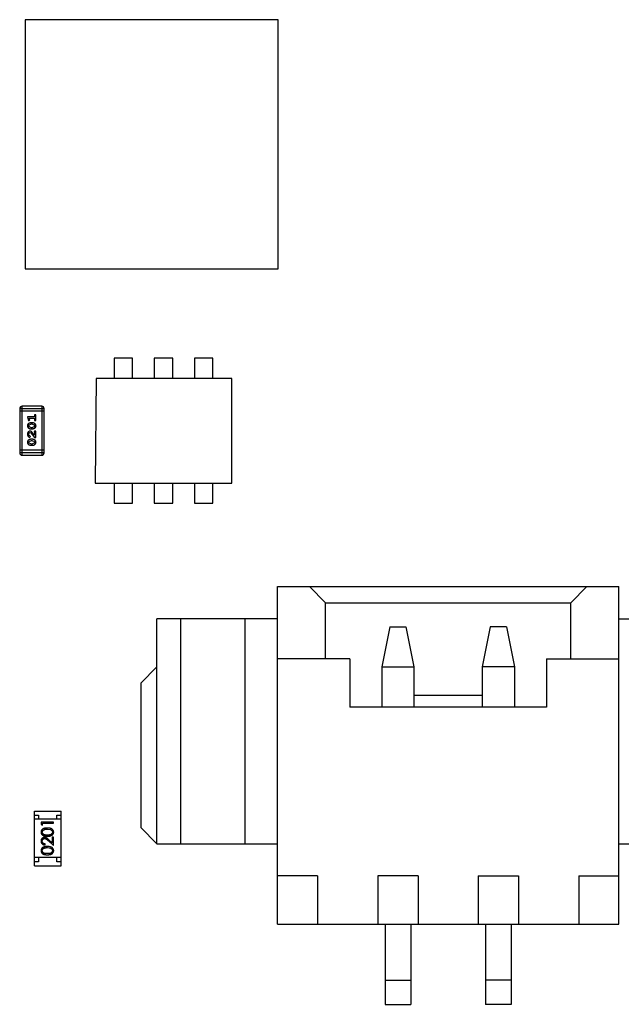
# Model space of a CAD drawing. Header units: millimetres. Extents: x -1 to 131, y 28 to 92.
# Tile 23 of 41: x 115 to 122, y 36 to 49. Entities that reach past the tile are written whole.
import ezdxf

# ---------------------------------------------------------------- set-up
doc = ezdxf.new("R2010")
doc.units = ezdxf.units.MM
doc.header["$LTSCALE"] = 1.21
doc.header["$MEASUREMENT"] = 0
doc.layers.get('0').update_dxf_attribs({"linetype": 'CONTINUOUS'})

msp = doc.modelspace()

# ---------------------------------------------------------------- linework, layer by layer
at = {"color": 7, "linetype": 'Continuous'}
for p, q in [((117.842, 48.675), (114.692, 48.675)), ((114.692, 48.675), (114.692, 45.575)), ((117.842, 45.575), (117.842, 48.675)), ((114.692, 45.575), (117.842, 45.575)), ((116.03, 44.462), (115.8, 44.462)), ((115.8, 44.462), (115.8, 44.207)), ((116.03, 44.207), (116.03, 44.462)), ((116.53, 44.462), (116.3, 44.462)), ((116.3, 44.462), (116.3, 44.207)), ((116.53, 44.207), (116.53, 44.462)), ((117.03, 44.462), (116.8, 44.462)), ((116.8, 44.462), (116.8, 44.207)), ((117.03, 44.207), (117.03, 44.462)), ((115.577, 44.207), (115.565, 42.907)), ((117.265, 44.207), (115.577, 44.207)), ((117.265, 42.907), (117.265, 44.207)), ((114.626, 43.833), (114.931, 43.833)), ((114.626, 43.833), (114.626, 43.284)), ((114.931, 43.802), (114.626, 43.802)), ((114.9, 43.863), (114.656, 43.863)), ((114.656, 43.254), (114.656, 43.863)), ((114.9, 43.863), (114.9, 43.254)), ((114.931, 43.284), (114.931, 43.833)), ((114.81, 43.73), (114.722, 43.73)), ((114.722, 43.73), (114.731, 43.693)), ((114.741, 43.684), (114.75, 43.692)), ((114.744, 43.631), (114.766, 43.639)), ((114.745, 43.713), (114.81, 43.713)), ((114.749, 43.698), (114.745, 43.713)), ((114.75, 43.692), (114.749, 43.698)), ((114.784, 43.656), (114.766, 43.656)), ((114.784, 43.639), (114.766, 43.639)), ((114.784, 43.639), (114.805, 43.631)), ((114.81, 43.747), (114.81, 43.73)), ((114.81, 43.713), (114.81, 43.695)), ((114.827, 43.695), (114.827, 43.747)), ((114.739, 43.619), (114.744, 43.631)), ((114.745, 43.607), (114.739, 43.619)), ((114.744, 43.5), (114.739, 43.515)), ((114.766, 43.599), (114.745, 43.607)), ((114.753, 43.535), (114.763, 43.53)), ((114.763, 43.53), (114.808, 43.475)), ((114.766, 43.599), (114.784, 43.599)), ((114.766, 43.582), (114.784, 43.582)), ((114.81, 43.502), (114.783, 43.535)), ((114.806, 43.607), (114.784, 43.599)), ((114.805, 43.631), (114.811, 43.619)), ((114.811, 43.619), (114.806, 43.607)), ((114.806, 43.544), (114.81, 43.538)), ((114.81, 43.538), (114.81, 43.502)), ((114.827, 43.552), (114.819, 43.552)), ((114.827, 43.475), (114.827, 43.552)), ((114.739, 43.414), (114.744, 43.427)), ((114.745, 43.402), (114.739, 43.414)), ((114.753, 43.496), (114.744, 43.5)), ((114.744, 43.427), (114.766, 43.434)), ((114.766, 43.395), (114.745, 43.402)), ((114.751, 43.478), (114.759, 43.487)), ((114.759, 43.487), (114.753, 43.496)), ((114.784, 43.451), (114.766, 43.451)), ((114.784, 43.434), (114.766, 43.434)), ((114.766, 43.395), (114.784, 43.395)), ((114.784, 43.434), (114.805, 43.427)), ((114.806, 43.402), (114.784, 43.395)), ((114.805, 43.427), (114.811, 43.415)), ((114.811, 43.415), (114.806, 43.402)), ((114.808, 43.475), (114.827, 43.475)), ((114.931, 43.315), (114.626, 43.315)), ((114.931, 43.284), (114.626, 43.284)), ((114.766, 43.378), (114.784, 43.378)), ((114.656, 43.254), (114.9, 43.254)), ((115.565, 42.907), (117.265, 42.907)), ((115.8, 42.907), (115.8, 42.655)), ((116.03, 42.655), (116.03, 42.907)), ((116.3, 42.907), (116.3, 42.655)), ((116.53, 42.655), (116.53, 42.907)), ((116.8, 42.907), (116.8, 42.655)), ((117.03, 42.655), (117.03, 42.907)), ((115.8, 42.655), (116.03, 42.655)), ((116.3, 42.655), (116.53, 42.655)), ((116.8, 42.655), (117.03, 42.655)), ((117.833, 41.617), (122.083, 41.617)), ((117.833, 37.417), (117.833, 41.617)), ((118.233, 41.617), (118.433, 41.417)), ((121.683, 41.617), (121.483, 41.417)), ((122.083, 37.417), (122.083, 41.617)), ((118.433, 41.417), (121.483, 41.417)), ((118.433, 40.717), (118.433, 41.417)), ((121.483, 40.717), (121.483, 41.417)), ((117.833, 41.217), (116.333, 41.217)), ((116.333, 38.417), (116.333, 41.217)), ((116.633, 38.417), (116.633, 41.217)), ((117.433, 38.417), (117.433, 41.217)), ((122.083, 41.217), (123.583, 41.217)), ((119.233, 41.117), (119.133, 40.617)), ((119.233, 41.117), (119.433, 41.117)), ((119.433, 41.117), (119.533, 40.617)), ((120.483, 41.117), (120.383, 40.617)), ((120.683, 41.117), (120.483, 41.117)), ((120.683, 41.117), (120.783, 40.617)), ((118.733, 40.717), (117.833, 40.717)), ((118.733, 40.717), (118.733, 40.117)), ((121.183, 40.717), (122.083, 40.717)), ((121.183, 40.717), (121.183, 40.117)), ((116.133, 40.417), (116.333, 40.617)), ((119.133, 40.617), (119.533, 40.617)), ((119.133, 40.617), (119.133, 40.117)), ((119.533, 40.617), (119.533, 40.117)), ((120.783, 40.617), (120.383, 40.617)), ((120.383, 40.617), (120.383, 40.117)), ((120.783, 40.617), (120.783, 40.117)), ((116.133, 40.417), (116.133, 38.617)), ((119.533, 40.267), (120.383, 40.267)), ((121.183, 40.117), (118.733, 40.117)), ((114.81, 38.823), (115.14, 38.823)), ((114.81, 38.143), (114.81, 38.823)), ((114.81, 38.773), (114.86, 38.773)), ((114.86, 38.773), (114.86, 38.723)), ((115.09, 38.773), (115.14, 38.773)), ((115.09, 38.723), (115.09, 38.773)), ((115.14, 38.143), (115.14, 38.823)), ((115.14, 38.723), (114.81, 38.723)), ((115.045, 38.685), (114.895, 38.685)), ((114.895, 38.685), (114.895, 38.657)), ((114.895, 38.657), (114.91, 38.649)), ((114.91, 38.672), (115.045, 38.672)), ((114.91, 38.649), (114.91, 38.672)), ((115.045, 38.672), (115.045, 38.685)), ((116.333, 38.417), (116.133, 38.617)), ((114.97, 38.599), (115.008, 38.593)), ((115.045, 38.497), (115.029, 38.497)), ((115.029, 38.497), (115.029, 38.427)), ((115.045, 38.395), (115.045, 38.497)), ((114.941, 38.401), (114.941, 38.414)), ((114.97, 38.368), (115.008, 38.362)), ((114.983, 38.453), (115.045, 38.395)), ((115.029, 38.427), (114.989, 38.464)), ((116.333, 38.417), (117.833, 38.417)), ((122.083, 38.417), (123.583, 38.417)), ((115.14, 38.243), (114.81, 38.243)), ((114.86, 38.193), (114.81, 38.193)), ((114.81, 38.143), (115.14, 38.143)), ((114.86, 38.243), (114.86, 38.193)), ((115.09, 38.193), (115.09, 38.243)), ((115.14, 38.193), (115.09, 38.193)), ((118.333, 38.017), (117.833, 38.017)), ((118.333, 38.017), (118.333, 37.417)), ((119.583, 38.017), (119.083, 38.017)), ((119.083, 38.017), (119.083, 37.417)), ((119.583, 38.017), (119.583, 37.417)), ((120.333, 38.017), (120.833, 38.017)), ((120.333, 38.017), (120.333, 37.417)), ((120.833, 38.017), (120.833, 37.417)), ((121.583, 38.017), (122.083, 38.017)), ((121.583, 38.017), (121.583, 37.417)), ((117.833, 37.417), (122.083, 37.417)), ((119.173, 37.417), (119.173, 36.417)), ((119.493, 37.417), (119.493, 36.417)), ((120.423, 37.417), (120.423, 36.417)), ((120.743, 37.417), (120.743, 36.417)), ((119.173, 36.717), (119.493, 36.717)), ((120.743, 36.717), (120.423, 36.717)), ((119.173, 36.417), (119.493, 36.417)), ((120.743, 36.417), (120.423, 36.417))]:
    msp.add_line(p, q, dxfattribs=at)
for centre, start, end in [((114.656, 43.833), 90, 180), ((114.9, 43.833), 0, 90), ((114.656, 43.284), 180, 270), ((114.9, 43.284), 270, 0)]:
    msp.add_arc(centre, 0.0305, start, end, dxfattribs=at)
for points, knots in [([(114.766, 43.656), (114.765, 43.656), (114.763, 43.656), (114.76, 43.656), (114.757, 43.655), (114.753, 43.654), (114.75, 43.654), (114.747, 43.652), (114.744, 43.651), (114.742, 43.65), (114.739, 43.648), (114.736, 43.646), (114.734, 43.645), (114.732, 43.643), (114.73, 43.641), (114.728, 43.64), (114.727, 43.638), (114.725, 43.636), (114.724, 43.632), (114.722, 43.628), (114.722, 43.624), (114.722, 43.62), (114.722, 43.619)], [0, 0, 0, 0, 0.049855, 0.099516, 0.148482, 0.19758, 0.246804, 0.296268, 0.346517, 0.397047, 0.446826, 0.49336, 0.537801, 0.579207, 0.617974, 0.654833, 0.689171, 0.722088, 0.786392, 0.853518, 0.924186, 1, 1, 1, 1]), ([(114.731, 43.693), (114.732, 43.692), (114.732, 43.691), (114.733, 43.689), (114.734, 43.687), (114.735, 43.686), (114.736, 43.685), (114.737, 43.685), (114.739, 43.684), (114.74, 43.684), (114.741, 43.684)], [0, 0, 0, 0, 0.187321, 0.344927, 0.475328, 0.579604, 0.674244, 0.773631, 0.882025, 1, 1, 1, 1]), ([(114.829, 43.619), (114.828, 43.621), (114.828, 43.623), (114.828, 43.627), (114.827, 43.631), (114.825, 43.635), (114.823, 43.638), (114.82, 43.641), (114.817, 43.644), (114.814, 43.646), (114.81, 43.649), (114.807, 43.651), (114.803, 43.652), (114.799, 43.654), (114.796, 43.655), (114.792, 43.655), (114.788, 43.656), (114.785, 43.656), (114.784, 43.656)], [0, 0, 0, 0, 0.067217, 0.131051, 0.19272, 0.252824, 0.312745, 0.373449, 0.436041, 0.501494, 0.567761, 0.632087, 0.695096, 0.757109, 0.817993, 0.878657, 0.939311, 1, 1, 1, 1]), ([(114.818, 43.758), (114.818, 43.758), (114.816, 43.758), (114.815, 43.758), (114.813, 43.757), (114.812, 43.756), (114.811, 43.754), (114.81, 43.752), (114.81, 43.75), (114.81, 43.748), (114.81, 43.747)], [0, 0, 0, 0, 0.11517, 0.223509, 0.328254, 0.438012, 0.553651, 0.682263, 0.830856, 1, 1, 1, 1]), ([(114.81, 43.695), (114.81, 43.694), (114.81, 43.693), (114.81, 43.69), (114.811, 43.688), (114.812, 43.687), (114.813, 43.686), (114.815, 43.685), (114.816, 43.684), (114.818, 43.684), (114.818, 43.684)], [0, 0, 0, 0, 0.169102, 0.317658, 0.446239, 0.563118, 0.671828, 0.776546, 0.884858, 1, 1, 1, 1]), ([(114.827, 43.747), (114.827, 43.748), (114.827, 43.75), (114.826, 43.752), (114.826, 43.754), (114.825, 43.756), (114.823, 43.757), (114.822, 43.758), (114.82, 43.758), (114.819, 43.758), (114.818, 43.758)], [0, 0, 0, 0, 0.169012, 0.317488, 0.445429, 0.560977, 0.67065, 0.776666, 0.88492, 1, 1, 1, 1]), ([(114.818, 43.684), (114.819, 43.684), (114.82, 43.684), (114.822, 43.685), (114.823, 43.686), (114.825, 43.687), (114.826, 43.688), (114.826, 43.69), (114.827, 43.693), (114.827, 43.694), (114.827, 43.695)], [0, 0, 0, 0, 0.115051, 0.223278, 0.329269, 0.437893, 0.554681, 0.682591, 0.83103, 1, 1, 1, 1]), ([(114.722, 43.619), (114.722, 43.617), (114.722, 43.615), (114.722, 43.611), (114.723, 43.607), (114.725, 43.603), (114.727, 43.6), (114.73, 43.597), (114.733, 43.594), (114.736, 43.592), (114.74, 43.589), (114.743, 43.587), (114.747, 43.586), (114.751, 43.584), (114.755, 43.583), (114.758, 43.583), (114.762, 43.582), (114.765, 43.582), (114.766, 43.582)], [0, 0, 0, 0, 0.06692, 0.130834, 0.19258, 0.252759, 0.312631, 0.373411, 0.436359, 0.501894, 0.568244, 0.632472, 0.69556, 0.757163, 0.818592, 0.878885, 0.939235, 1, 1, 1, 1]), ([(114.754, 43.552), (114.753, 43.552), (114.751, 43.552), (114.748, 43.552), (114.745, 43.551), (114.742, 43.55), (114.739, 43.548), (114.736, 43.546), (114.734, 43.544), (114.731, 43.542), (114.729, 43.539), (114.727, 43.536), (114.725, 43.533), (114.724, 43.53), (114.723, 43.527), (114.722, 43.523), (114.722, 43.519), (114.722, 43.517), (114.722, 43.515)], [0, 0, 0, 0, 0.060981, 0.120256, 0.178148, 0.236115, 0.293993, 0.352864, 0.413358, 0.476056, 0.539296, 0.602396, 0.665116, 0.728325, 0.792919, 0.859317, 0.928302, 1, 1, 1, 1]), ([(114.722, 43.515), (114.722, 43.514), (114.722, 43.51), (114.723, 43.505), (114.724, 43.501), (114.726, 43.496), (114.728, 43.492), (114.731, 43.488), (114.735, 43.485), (114.738, 43.483), (114.742, 43.481), (114.745, 43.479), (114.748, 43.478), (114.75, 43.478), (114.751, 43.478)], [0, 0, 0, 0, 0.098286, 0.193983, 0.289056, 0.384352, 0.477435, 0.566197, 0.652355, 0.737986, 0.818188, 0.887401, 0.94802, 1, 1, 1, 1]), ([(114.739, 43.515), (114.739, 43.517), (114.739, 43.519), (114.74, 43.523), (114.741, 43.527), (114.743, 43.53), (114.745, 43.532), (114.748, 43.534), (114.751, 43.535), (114.752, 43.535), (114.753, 43.535)], [0, 0, 0, 0, 0.156344, 0.299348, 0.4327, 0.561, 0.682299, 0.791883, 0.89611, 1, 1, 1, 1]), ([(114.783, 43.535), (114.782, 43.536), (114.78, 43.538), (114.778, 43.54), (114.776, 43.542), (114.774, 43.544), (114.772, 43.546), (114.77, 43.547), (114.769, 43.548), (114.767, 43.55), (114.764, 43.551), (114.761, 43.552), (114.758, 43.552), (114.755, 43.552), (114.754, 43.552)], [0, 0, 0, 0, 0.103002, 0.197728, 0.285279, 0.365235, 0.437224, 0.502446, 0.560545, 0.611446, 0.707576, 0.80349, 0.900532, 1, 1, 1, 1]), ([(114.784, 43.582), (114.785, 43.582), (114.787, 43.582), (114.79, 43.582), (114.793, 43.583), (114.796, 43.584), (114.8, 43.584), (114.803, 43.586), (114.805, 43.587), (114.808, 43.588), (114.811, 43.59), (114.814, 43.592), (114.816, 43.593), (114.818, 43.595), (114.82, 43.597), (114.822, 43.598), (114.823, 43.6), (114.825, 43.602), (114.826, 43.605), (114.828, 43.61), (114.828, 43.614), (114.828, 43.617), (114.829, 43.619)], [0, 0, 0, 0, 0.049886, 0.09882, 0.148132, 0.19689, 0.246038, 0.295176, 0.345305, 0.395692, 0.445312, 0.491875, 0.535813, 0.577009, 0.616081, 0.652689, 0.687585, 0.720206, 0.785062, 0.85223, 0.923759, 1, 1, 1, 1]), ([(114.819, 43.552), (114.818, 43.552), (114.816, 43.552), (114.813, 43.552), (114.811, 43.551), (114.809, 43.55), (114.808, 43.549), (114.807, 43.547), (114.807, 43.545), (114.807, 43.544), (114.806, 43.544)], [0, 0, 0, 0, 0.1844, 0.34094, 0.473574, 0.586824, 0.690029, 0.789175, 0.890445, 1, 1, 1, 1]), ([(114.766, 43.451), (114.765, 43.451), (114.763, 43.451), (114.76, 43.451), (114.757, 43.451), (114.753, 43.45), (114.75, 43.449), (114.747, 43.448), (114.744, 43.447), (114.742, 43.445), (114.739, 43.443), (114.736, 43.442), (114.734, 43.44), (114.732, 43.439), (114.73, 43.437), (114.728, 43.435), (114.727, 43.433), (114.725, 43.431), (114.724, 43.428), (114.722, 43.424), (114.722, 43.419), (114.722, 43.416), (114.722, 43.414)], [0, 0, 0, 0, 0.049855, 0.099516, 0.148482, 0.19758, 0.246804, 0.296268, 0.346517, 0.397047, 0.446826, 0.49336, 0.537801, 0.579207, 0.617974, 0.654833, 0.689171, 0.722088, 0.786392, 0.853518, 0.924186, 1, 1, 1, 1]), ([(114.722, 43.414), (114.722, 43.413), (114.722, 43.41), (114.722, 43.406), (114.723, 43.402), (114.725, 43.399), (114.727, 43.395), (114.73, 43.392), (114.733, 43.389), (114.736, 43.387), (114.74, 43.385), (114.743, 43.383), (114.747, 43.381), (114.751, 43.38), (114.755, 43.379), (114.758, 43.378), (114.762, 43.378), (114.765, 43.378), (114.766, 43.378)], [0, 0, 0, 0, 0.06692, 0.130834, 0.19258, 0.252759, 0.312631, 0.373411, 0.436359, 0.501894, 0.568244, 0.632472, 0.69556, 0.757163, 0.818592, 0.878885, 0.939235, 1, 1, 1, 1]), ([(114.829, 43.415), (114.828, 43.416), (114.828, 43.419), (114.828, 43.423), (114.827, 43.427), (114.825, 43.43), (114.823, 43.434), (114.82, 43.437), (114.817, 43.44), (114.814, 43.442), (114.81, 43.444), (114.807, 43.446), (114.803, 43.448), (114.799, 43.449), (114.796, 43.45), (114.792, 43.451), (114.788, 43.451), (114.785, 43.451), (114.784, 43.451)], [0, 0, 0, 0, 0.067217, 0.131051, 0.19272, 0.252824, 0.312745, 0.373449, 0.436041, 0.501494, 0.567761, 0.632087, 0.695096, 0.757109, 0.817993, 0.878657, 0.939311, 1, 1, 1, 1]), ([(114.784, 43.378), (114.785, 43.378), (114.787, 43.378), (114.79, 43.378), (114.793, 43.378), (114.796, 43.379), (114.8, 43.38), (114.803, 43.381), (114.805, 43.382), (114.808, 43.384), (114.811, 43.385), (114.814, 43.387), (114.816, 43.389), (114.818, 43.39), (114.82, 43.392), (114.822, 43.394), (114.823, 43.395), (114.825, 43.398), (114.826, 43.401), (114.828, 43.405), (114.828, 43.41), (114.828, 43.413), (114.829, 43.415)], [0, 0, 0, 0, 0.049886, 0.09882, 0.148132, 0.19689, 0.246038, 0.295176, 0.345305, 0.395692, 0.445312, 0.491875, 0.535813, 0.577009, 0.616081, 0.652689, 0.687585, 0.720206, 0.785062, 0.85223, 0.923759, 1, 1, 1, 1]), ([(114.97, 38.612), (114.968, 38.612), (114.963, 38.612), (114.957, 38.612), (114.95, 38.611), (114.945, 38.61), (114.939, 38.61), (114.934, 38.608), (114.929, 38.607), (114.925, 38.605), (114.921, 38.604), (114.917, 38.602), (114.913, 38.6), (114.91, 38.597), (114.907, 38.595), (114.904, 38.592), (114.902, 38.59), (114.899, 38.587), (114.897, 38.584), (114.896, 38.581), (114.894, 38.577), (114.893, 38.574), (114.892, 38.571), (114.891, 38.567), (114.891, 38.564), (114.891, 38.562), (114.891, 38.56)], [0, 0, 0, 0, 0.065278, 0.127205, 0.186168, 0.241675, 0.294115, 0.343609, 0.390387, 0.434463, 0.476646, 0.517002, 0.555936, 0.593716, 0.630057, 0.665601, 0.700745, 0.734917, 0.768681, 0.802087, 0.834849, 0.867433, 0.900138, 0.932806, 0.966212, 1, 1, 1, 1]), ([(115.049, 38.56), (115.049, 38.562), (115.049, 38.564), (115.048, 38.567), (115.048, 38.571), (115.047, 38.574), (115.045, 38.577), (115.044, 38.581), (115.042, 38.584), (115.04, 38.587), (115.038, 38.59), (115.035, 38.592), (115.033, 38.595), (115.03, 38.597), (115.026, 38.6), (115.023, 38.602), (115.019, 38.604), (115.015, 38.605), (115.011, 38.607), (115.006, 38.608), (115.001, 38.61), (114.995, 38.611), (114.989, 38.611), (114.983, 38.612), (114.977, 38.612), (114.972, 38.612), (114.97, 38.612)], [0, 0, 0, 0, 0.033824, 0.067298, 0.10028, 0.133019, 0.165736, 0.198792, 0.232372, 0.266409, 0.301016, 0.336196, 0.371972, 0.408574, 0.446394, 0.485225, 0.525372, 0.567224, 0.611081, 0.65775, 0.70702, 0.759235, 0.814484, 0.873227, 0.934937, 1, 1, 1, 1]), ([(114.891, 38.56), (114.891, 38.559), (114.891, 38.557), (114.891, 38.553), (114.892, 38.55), (114.893, 38.547), (114.894, 38.544), (114.896, 38.54), (114.897, 38.537), (114.899, 38.534), (114.902, 38.532), (114.904, 38.529), (114.907, 38.526), (114.91, 38.524), (114.913, 38.522), (114.916, 38.52), (114.92, 38.518), (114.924, 38.516), (114.928, 38.515), (114.933, 38.514), (114.938, 38.513), (114.944, 38.512), (114.95, 38.511), (114.956, 38.511), (114.963, 38.51), (114.968, 38.51), (114.97, 38.51)], [0, 0, 0, 0, 0.033742, 0.066533, 0.099153, 0.13154, 0.164087, 0.196563, 0.229707, 0.263315, 0.297504, 0.331686, 0.366482, 0.4021, 0.438958, 0.476748, 0.515985, 0.556589, 0.599519, 0.645765, 0.695487, 0.748721, 0.805687, 0.866754, 0.931405, 1, 1, 1, 1]), ([(114.936, 38.495), (114.934, 38.495), (114.931, 38.495), (114.927, 38.494), (114.923, 38.493), (114.919, 38.492), (114.915, 38.49), (114.911, 38.488), (114.908, 38.485), (114.904, 38.482), (114.901, 38.479), (114.898, 38.476), (114.896, 38.472), (114.894, 38.468), (114.893, 38.464), (114.892, 38.459), (114.891, 38.454), (114.891, 38.451), (114.891, 38.45)], [0, 0, 0, 0, 0.06271, 0.123347, 0.183401, 0.242828, 0.302097, 0.36242, 0.423725, 0.487032, 0.550491, 0.612709, 0.674265, 0.73617, 0.799211, 0.863483, 0.930525, 1, 1, 1, 1]), ([(114.906, 38.561), (114.907, 38.562), (114.907, 38.566), (114.908, 38.571), (114.91, 38.575), (114.912, 38.579), (114.915, 38.582), (114.917, 38.584), (114.919, 38.586), (114.921, 38.588), (114.924, 38.589), (114.927, 38.591), (114.93, 38.592), (114.934, 38.594), (114.937, 38.595), (114.941, 38.596), (114.945, 38.597), (114.95, 38.597), (114.954, 38.598), (114.959, 38.598), (114.965, 38.599), (114.968, 38.599), (114.97, 38.599)], [0, 0, 0, 0, 0.059689, 0.119507, 0.181075, 0.246162, 0.279894, 0.314468, 0.350403, 0.387474, 0.426147, 0.466624, 0.508745, 0.553328, 0.600058, 0.649177, 0.700552, 0.754894, 0.811825, 0.871514, 0.934319, 1, 1, 1, 1]), ([(114.97, 38.524), (114.968, 38.524), (114.964, 38.524), (114.958, 38.524), (114.953, 38.524), (114.948, 38.525), (114.944, 38.525), (114.939, 38.526), (114.936, 38.527), (114.932, 38.528), (114.929, 38.529), (114.926, 38.531), (114.924, 38.532), (114.921, 38.534), (114.919, 38.536), (114.917, 38.538), (114.915, 38.54), (114.912, 38.542), (114.91, 38.546), (114.908, 38.551), (114.907, 38.556), (114.907, 38.559), (114.906, 38.561)], [0, 0, 0, 0, 0.073302, 0.142286, 0.206253, 0.266017, 0.321612, 0.372532, 0.419497, 0.462398, 0.502825, 0.541489, 0.579034, 0.615143, 0.650298, 0.684912, 0.718701, 0.752189, 0.817245, 0.879117, 0.939613, 1, 1, 1, 1]), ([(114.989, 38.464), (114.988, 38.466), (114.985, 38.469), (114.981, 38.473), (114.976, 38.476), (114.973, 38.479), (114.969, 38.482), (114.966, 38.485), (114.962, 38.487), (114.959, 38.489), (114.954, 38.491), (114.948, 38.493), (114.942, 38.495), (114.938, 38.495), (114.936, 38.495)], [0, 0, 0, 0, 0.09953, 0.192079, 0.277712, 0.357454, 0.429648, 0.495771, 0.555538, 0.608657, 0.707578, 0.804328, 0.901298, 1, 1, 1, 1]), ([(115.033, 38.561), (115.033, 38.559), (115.033, 38.556), (115.032, 38.551), (115.03, 38.546), (115.027, 38.542), (115.025, 38.54), (115.023, 38.538), (115.021, 38.536), (115.019, 38.534), (115.016, 38.532), (115.013, 38.531), (115.011, 38.529), (115.007, 38.528), (115.004, 38.527), (115, 38.526), (114.996, 38.525), (114.992, 38.525), (114.987, 38.524), (114.981, 38.524), (114.976, 38.524), (114.972, 38.524), (114.97, 38.524)], [0, 0, 0, 0, 0.060034, 0.120278, 0.182348, 0.247919, 0.281641, 0.315701, 0.350322, 0.385703, 0.421819, 0.459196, 0.497866, 0.538301, 0.58121, 0.628183, 0.679403, 0.734699, 0.794074, 0.858416, 0.927049, 1, 1, 1, 1]), ([(114.97, 38.51), (114.972, 38.51), (114.977, 38.51), (114.984, 38.511), (114.99, 38.511), (114.996, 38.512), (115.002, 38.513), (115.007, 38.514), (115.011, 38.515), (115.016, 38.517), (115.02, 38.518), (115.023, 38.52), (115.027, 38.522), (115.03, 38.524), (115.033, 38.527), (115.036, 38.529), (115.038, 38.532), (115.04, 38.535), (115.042, 38.537), (115.044, 38.54), (115.046, 38.544), (115.047, 38.547), (115.048, 38.55), (115.048, 38.553), (115.049, 38.557), (115.049, 38.559), (115.049, 38.56)], [0, 0, 0, 0, 0.068113, 0.132564, 0.193427, 0.250218, 0.303569, 0.353576, 0.400235, 0.443586, 0.484619, 0.524292, 0.56238, 0.599049, 0.63494, 0.669782, 0.704009, 0.737842, 0.771098, 0.803896, 0.836415, 0.868639, 0.900715, 0.933378, 0.966213, 1, 1, 1, 1]), ([(115.008, 38.593), (115.009, 38.593), (115.011, 38.592), (115.014, 38.591), (115.016, 38.589), (115.019, 38.587), (115.021, 38.586), (115.023, 38.584), (115.025, 38.582), (115.027, 38.579), (115.03, 38.575), (115.032, 38.571), (115.033, 38.566), (115.033, 38.562), (115.033, 38.561)], [0, 0, 0, 0, 0.075949, 0.148549, 0.218996, 0.286119, 0.351826, 0.416074, 0.478265, 0.540325, 0.660405, 0.774606, 0.887187, 1, 1, 1, 1]), ([(114.891, 38.45), (114.891, 38.448), (114.891, 38.445), (114.892, 38.44), (114.893, 38.435), (114.894, 38.431), (114.896, 38.426), (114.899, 38.422), (114.902, 38.419), (114.905, 38.415), (114.909, 38.412), (114.913, 38.409), (114.917, 38.406), (114.921, 38.404), (114.926, 38.403), (114.931, 38.402), (114.936, 38.401), (114.939, 38.401), (114.941, 38.401)], [0, 0, 0, 0, 0.06445, 0.126725, 0.187421, 0.247417, 0.306749, 0.366595, 0.427749, 0.490235, 0.553031, 0.614805, 0.676505, 0.738096, 0.801021, 0.864897, 0.931209, 1, 1, 1, 1]), ([(114.97, 38.381), (114.968, 38.381), (114.963, 38.381), (114.957, 38.381), (114.95, 38.38), (114.945, 38.38), (114.939, 38.379), (114.934, 38.378), (114.929, 38.376), (114.925, 38.375), (114.921, 38.373), (114.917, 38.371), (114.913, 38.369), (114.91, 38.367), (114.907, 38.364), (114.904, 38.362), (114.902, 38.359), (114.899, 38.356), (114.897, 38.353), (114.896, 38.35), (114.894, 38.347), (114.893, 38.343), (114.892, 38.34), (114.891, 38.337), (114.891, 38.333), (114.891, 38.331), (114.891, 38.33)], [0, 0, 0, 0, 0.065278, 0.127205, 0.186168, 0.241675, 0.294115, 0.343609, 0.390387, 0.434463, 0.476646, 0.517002, 0.555936, 0.593716, 0.630057, 0.665601, 0.700745, 0.734917, 0.768681, 0.802087, 0.834849, 0.867433, 0.900138, 0.932806, 0.966212, 1, 1, 1, 1]), ([(114.906, 38.449), (114.906, 38.45), (114.907, 38.452), (114.907, 38.455), (114.908, 38.458), (114.909, 38.461), (114.91, 38.464), (114.911, 38.467), (114.913, 38.47), (114.915, 38.472), (114.918, 38.474), (114.92, 38.476), (114.923, 38.478), (114.925, 38.479), (114.928, 38.48), (114.931, 38.481), (114.934, 38.481), (114.936, 38.481), (114.937, 38.481)], [0, 0, 0, 0, 0.068027, 0.133505, 0.19695, 0.26027, 0.322741, 0.384982, 0.448465, 0.513424, 0.578224, 0.640011, 0.700094, 0.760067, 0.819012, 0.877878, 0.938035, 1, 1, 1, 1]), ([(114.941, 38.414), (114.94, 38.414), (114.937, 38.414), (114.933, 38.415), (114.93, 38.416), (114.926, 38.417), (114.923, 38.419), (114.92, 38.421), (114.918, 38.423), (114.915, 38.425), (114.913, 38.427), (114.911, 38.43), (114.91, 38.433), (114.909, 38.436), (114.908, 38.439), (114.907, 38.442), (114.907, 38.445), (114.906, 38.448), (114.906, 38.449)], [0, 0, 0, 0, 0.073648, 0.143686, 0.210962, 0.275557, 0.338064, 0.399311, 0.4594, 0.51934, 0.579024, 0.637809, 0.695959, 0.754122, 0.813113, 0.873453, 0.935561, 1, 1, 1, 1]), ([(114.906, 38.33), (114.907, 38.332), (114.907, 38.335), (114.908, 38.34), (114.91, 38.344), (114.912, 38.348), (114.915, 38.351), (114.917, 38.353), (114.919, 38.355), (114.921, 38.357), (114.924, 38.359), (114.927, 38.36), (114.93, 38.362), (114.934, 38.363), (114.937, 38.364), (114.941, 38.365), (114.945, 38.366), (114.95, 38.367), (114.954, 38.367), (114.959, 38.368), (114.965, 38.368), (114.968, 38.368), (114.97, 38.368)], [0, 0, 0, 0, 0.059689, 0.119507, 0.181075, 0.246162, 0.279894, 0.314468, 0.350403, 0.387474, 0.426147, 0.466624, 0.508745, 0.553328, 0.600058, 0.649177, 0.700552, 0.754894, 0.811825, 0.871514, 0.934319, 1, 1, 1, 1]), ([(114.937, 38.481), (114.938, 38.481), (114.942, 38.481), (114.946, 38.48), (114.951, 38.478), (114.955, 38.476), (114.958, 38.474), (114.961, 38.473), (114.964, 38.47), (114.967, 38.468), (114.97, 38.464), (114.974, 38.461), (114.978, 38.457), (114.981, 38.454), (114.983, 38.453)], [0, 0, 0, 0, 0.088014, 0.174976, 0.2638, 0.355443, 0.406413, 0.465519, 0.533076, 0.609353, 0.693899, 0.787171, 0.889197, 1, 1, 1, 1]), ([(115.049, 38.33), (115.049, 38.331), (115.049, 38.333), (115.048, 38.337), (115.048, 38.34), (115.047, 38.343), (115.045, 38.347), (115.044, 38.35), (115.042, 38.353), (115.04, 38.356), (115.038, 38.359), (115.035, 38.362), (115.033, 38.364), (115.03, 38.367), (115.026, 38.369), (115.023, 38.371), (115.019, 38.373), (115.015, 38.375), (115.011, 38.376), (115.006, 38.378), (115.001, 38.379), (114.995, 38.38), (114.989, 38.38), (114.983, 38.381), (114.977, 38.381), (114.972, 38.381), (114.97, 38.381)], [0, 0, 0, 0, 0.033824, 0.067298, 0.10028, 0.133019, 0.165736, 0.198792, 0.232372, 0.266409, 0.301016, 0.336196, 0.371972, 0.408574, 0.446394, 0.485225, 0.525372, 0.567224, 0.611081, 0.65775, 0.70702, 0.759235, 0.814484, 0.873227, 0.934937, 1, 1, 1, 1]), ([(114.891, 38.33), (114.891, 38.328), (114.891, 38.326), (114.891, 38.323), (114.892, 38.319), (114.893, 38.316), (114.894, 38.313), (114.896, 38.31), (114.897, 38.307), (114.899, 38.304), (114.902, 38.301), (114.904, 38.298), (114.907, 38.296), (114.91, 38.293), (114.913, 38.291), (114.916, 38.289), (114.92, 38.287), (114.924, 38.286), (114.928, 38.284), (114.933, 38.283), (114.938, 38.282), (114.944, 38.281), (114.95, 38.28), (114.956, 38.28), (114.963, 38.279), (114.968, 38.279), (114.97, 38.279)], [0, 0, 0, 0, 0.033742, 0.066533, 0.099153, 0.13154, 0.164087, 0.196563, 0.229707, 0.263315, 0.297504, 0.331686, 0.366482, 0.4021, 0.438958, 0.476748, 0.515985, 0.556589, 0.599519, 0.645765, 0.695487, 0.748721, 0.805687, 0.866754, 0.931405, 1, 1, 1, 1]), ([(114.97, 38.293), (114.968, 38.293), (114.964, 38.293), (114.958, 38.293), (114.953, 38.294), (114.948, 38.294), (114.944, 38.295), (114.939, 38.295), (114.936, 38.296), (114.932, 38.297), (114.929, 38.299), (114.926, 38.3), (114.924, 38.302), (114.921, 38.303), (114.919, 38.305), (114.917, 38.307), (114.915, 38.309), (114.912, 38.312), (114.91, 38.315), (114.908, 38.32), (114.907, 38.325), (114.907, 38.328), (114.906, 38.33)], [0, 0, 0, 0, 0.073302, 0.142286, 0.206253, 0.266017, 0.321612, 0.372532, 0.419497, 0.462398, 0.502825, 0.541489, 0.579034, 0.615143, 0.650298, 0.684912, 0.718701, 0.752189, 0.817245, 0.879117, 0.939613, 1, 1, 1, 1]), ([(115.033, 38.33), (115.033, 38.328), (115.033, 38.325), (115.032, 38.32), (115.03, 38.315), (115.027, 38.312), (115.025, 38.309), (115.023, 38.307), (115.021, 38.305), (115.019, 38.303), (115.016, 38.302), (115.013, 38.3), (115.011, 38.299), (115.007, 38.297), (115.004, 38.296), (115, 38.295), (114.996, 38.295), (114.992, 38.294), (114.987, 38.294), (114.981, 38.293), (114.976, 38.293), (114.972, 38.293), (114.97, 38.293)], [0, 0, 0, 0, 0.060034, 0.120278, 0.182348, 0.247919, 0.281641, 0.315701, 0.350322, 0.385703, 0.421819, 0.459196, 0.497866, 0.538301, 0.58121, 0.628183, 0.679403, 0.734699, 0.794074, 0.858416, 0.927049, 1, 1, 1, 1]), ([(114.97, 38.279), (114.972, 38.279), (114.977, 38.279), (114.984, 38.28), (114.99, 38.28), (114.996, 38.281), (115.002, 38.282), (115.007, 38.283), (115.011, 38.284), (115.016, 38.286), (115.02, 38.287), (115.023, 38.289), (115.027, 38.291), (115.03, 38.294), (115.033, 38.296), (115.036, 38.298), (115.038, 38.301), (115.04, 38.304), (115.042, 38.307), (115.044, 38.31), (115.046, 38.313), (115.047, 38.316), (115.048, 38.319), (115.048, 38.323), (115.049, 38.326), (115.049, 38.328), (115.049, 38.33)], [0, 0, 0, 0, 0.068113, 0.132564, 0.193427, 0.250218, 0.303569, 0.353576, 0.400235, 0.443586, 0.484619, 0.524292, 0.56238, 0.599049, 0.63494, 0.669782, 0.704009, 0.737842, 0.771098, 0.803896, 0.836415, 0.868639, 0.900715, 0.933378, 0.966213, 1, 1, 1, 1]), ([(115.008, 38.362), (115.009, 38.362), (115.011, 38.361), (115.014, 38.36), (115.016, 38.358), (115.019, 38.357), (115.021, 38.355), (115.023, 38.353), (115.025, 38.351), (115.027, 38.348), (115.03, 38.345), (115.032, 38.34), (115.033, 38.335), (115.033, 38.332), (115.033, 38.33)], [0, 0, 0, 0, 0.075949, 0.148549, 0.218996, 0.286119, 0.351826, 0.416074, 0.478265, 0.540325, 0.660405, 0.774606, 0.887187, 1, 1, 1, 1])]:
    msp.add_open_spline(points, degree=3, knots=knots, dxfattribs=at)

doc.saveas('drawing.dxf')
